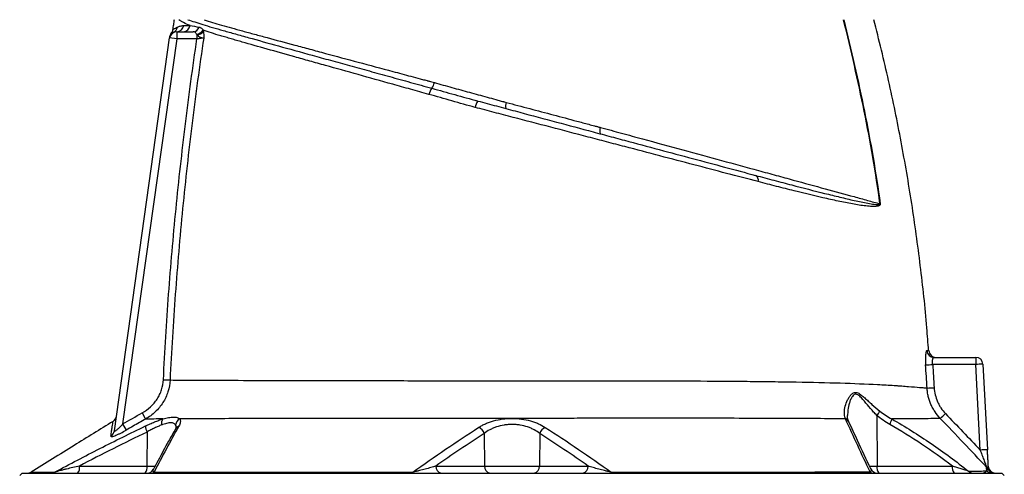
# Model space of a CAD drawing. Header units: millimetres. Extents: x 12 to 1902, y 13 to 2073.
# Tile 16 of 17: x 1233 to 1641, y 1589 to 1778. Entities that reach past the tile are written whole.
import ezdxf

# ---------------------------------------------------------------- set-up
doc = ezdxf.new("R2010")
doc.units = ezdxf.units.MM

msp = doc.modelspace()

# ---------------------------------------------------------------- linework, layer by layer
at = {"color": 7, "linetype": 'Continuous', "lineweight": 25}
for p, q in [((1296.74, 1772.27), (1296.64, 1772.23)), ((1298.1, 1772.59), (1298.1, 1769.59)), ((1298.1, 1772.59), (1304.84, 1772.59)), ((1306.43, 1771.32), (1306.43, 1769.59)), ((1272.23, 1607.1), (1295.13, 1770.01)), ((1298.1, 1769.59), (1275.66, 1609.97)), ((1295.13, 1770.01), (1295.13, 1770)), ((1298.1, 1769.59), (1295.13, 1770.01)), ((1306.43, 1769.59), (1298.1, 1769.59)), ((1422.16, 1744.05), (1422.5, 1743.96)), ((1433.89, 1743.48), (1434.57, 1743.3)), ((1611.82, 1637.59), (1629.14, 1637.59)), ((1629.14, 1637.59), (1629.14, 1634.64)), ((1629.14, 1634.64), (1611.32, 1634.64)), ((1631, 1599.16), (1629.14, 1634.64)), ((1632.14, 1634.75), (1634, 1599.26)), ((1292.56, 1628.33), (1295.3, 1628.2)), ((1283.74, 1614.57), (1285.19, 1612.01)), ((1588.19, 1613.51), (1588.29, 1592.54)), ((1275.66, 1609.97), (1277.13, 1607.41)), ((1285.76, 1606.63), (1285.69, 1592.54)), ((1425.47, 1606.05), (1425.64, 1592.54)), ((1448.51, 1606.04), (1448.34, 1592.54)), ((1257.76, 1592.54), (1285.69, 1592.54)), ((1405.46, 1592.54), (1425.64, 1592.54)), ((1425.64, 1592.54), (1448.34, 1592.54)), ((1448.34, 1592.54), (1468.49, 1592.54)), ((1588.29, 1592.54), (1619.46, 1592.54)), ((1233.99, 1589.59), (1232.99, 1588.59)), ((1233.99, 1589.59), (1639.99, 1589.59)), ((1640.99, 1588.59), (1639.99, 1589.59))]:
    msp.add_line(p, q, dxfattribs=at)
at = {"color": 8, "linetype": 'Continuous', "lineweight": 25}
for p, q in [((1285.69, 1592.54), (1289.18, 1592.54)), ((1585.02, 1592.54), (1588.29, 1592.54))]:
    msp.add_line(p, q, dxfattribs=at)
at = {"color": 7, "linetype": 'Continuous', "lineweight": 25, "flags": 128}
for points in [[(1395.54, 1589.59), (1395.58, 1589.6), (1395.62, 1589.62), (1395.66, 1589.65), (1395.7, 1589.7), (1395.74, 1589.76), (1395.78, 1589.83), (1395.82, 1589.91), (1395.85, 1590.01)], [(1478.45, 1589.59), (1478.41, 1589.6), (1478.37, 1589.62), (1478.33, 1589.65), (1478.29, 1589.7), (1478.25, 1589.76), (1478.21, 1589.83), (1478.17, 1589.91), (1478.13, 1590.01)]]:
    msp.add_lwpolyline(points, dxfattribs=at)
at = {"color": 7, "linetype": 'Continuous', "lineweight": 25}
for centre, radius, start, end in [((1298.06, 1775.53), 2.94, 270.7467, 352.5319), ((1300.71, 1775.49), 2.9, 271.2285, 353.3969), ((1298.1, 1769.59), 3, 90, 172), ((1298.21, 1770.36), 3, 143.4245, 172.0003), ((1295.41, 1774.88), 2.93, 297.0319, 352.4081), ((1304.76, 1775.34), 2.75, 271.5761, 342.0995), ((1305.92, 1775.34), 3.77, 275.9628, 325.0619), ((1306.16, 1775.28), 3.97, 273.8709, 318.3867), ((1398.38, 1752.97), 6.62, 324.8542, 347.0425), ((1408.39, 1745.32), 5.98, 140.1853, 167.5271), ((1427.71, 1740.32), 6.02, 143.8257, 171.4593), ((1438.11, 1741.81), 3.84, 157.1779, 195.7695), ((1477.22, 1731.39), 3.89, 156.8322, 196.306), ((1536.82, 1711.07), 2.26, 343.6903, 60.3774), ((1590.46, 1689.79), 11.51, 94.3944, 94.8726), ((1611.83, 1640.58), 2.99, 184.1611, 269.7904), ((1612.69, 1640.59), 3, 184.385, 269.5595), ((1629.14, 1634.59), 3, 3, 90), ((1606.52, 1696.84), 62.38, 271.7129, 274.42), ((1632.14, 1591.72), 43.03, 90.0042, 93.997), ((1607.86, 1687.21), 62.35, 271.0321, 273.7409), ((1270.11, 1613.57), 3, 301.6568, 351.9998), ((1294.65, 1610.27), 2.92, 142.4843, 194.544), ((1300.68, 1609.36), 3.07, 117.5599, 176.0945), ((1582.35, 1618.55), 7.72, 319.1807, 335.2748), ((1588.39, 1612.89), 5.99, 328.6391, 352.0229), ((1563.92, 1668.32), 75.49, 312.0371, 314.2712), ((1290.12, 1609.06), 4.99, 179.1275, 209.1429), ((1421.51, 1604.79), 4.16, 17.6328, 65.6078), ((1452.47, 1604.78), 4.16, 114.3492, 162.3403), ((1269.35, 1607.51), 2.91, 298.7347, 351.8268), ((1634, 1556.24), 43.03, 90.0042, 93.997), ((1254.35, 1591.86), 3.48, 319.2953, 11.1942), ((1282.28, 1591.86), 3.48, 319.2953, 11.1942), ((1285.76, 1592.59), 3, 270.0024, 332.7637), ((1408.1, 1592.2), 2.66, 172.6999, 258.7745), ((1428.28, 1592.2), 2.66, 172.6999, 258.7745), ((1445.7, 1592.2), 2.66, 281.2255, 7.3001), ((1465.85, 1592.2), 2.66, 281.2255, 7.3001), ((1588.39, 1592.59), 3, 204.8653, 269.9998), ((1591.7, 1591.86), 3.48, 168.8058, 220.7047), ((1622.87, 1591.86), 3.48, 168.8058, 220.7047), ((1631.51, 1590), 2.98, 25.894, 43.8328), ((1636.89, 1592.59), 3, 205.521, 269.9833), ((1637.35, 1592.59), 3, 183, 270), ((1236.14, 1592.59), 3, 270.0004, 301.6739), ((1246.08, 1592.34), 2.75, 270.0996, 302.9805), ((1287.5, 1591.42), 1.83, 270.8451, 310.1009), ((1586.63, 1591.45), 1.86, 226.2499, 268.9056), ((1628.09, 1592.36), 2.77, 225.6315, 269.7583), ((1635.83, 1592.54), 2.95, 223.5048, 269.9325)]:
    msp.add_arc(centre, radius, start, end, dxfattribs=at)
at = {"color": 8, "linetype": 'Continuous', "lineweight": 25}
for centre, radius, start, end in [((1574.45, 1610.16), 2.25, 25.0271, 74.0377), ((1574.53, 1609.93), 2.27, 25.5986, 74.2641), ((1299.65, 1606.7), 2.41, 108.0932, 149.8682)]:
    msp.add_arc(centre, radius, start, end, dxfattribs=at)
at = {"color": 7, "linetype": 'Continuous', "lineweight": 25}
for points, knots in [([(1296.99, 1777.59), (1296.88, 1776.89), (1296.66, 1775.5), (1296.44, 1774.1), (1296.33, 1773.4)], [0, 0, 0, 0, 0.50001, 1, 1, 1, 1]), ([(1298.31, 1774.49), (1298.68, 1774.68), (1299.08, 1774.84), (1299.97, 1775.07), (1300.45, 1775.14), (1300.97, 1775.15)], [0, 0, 0, 0, 0.5, 0.5, 1, 1, 1, 1]), ([(1303.6, 1775.16), (1302.58, 1775.57), (1301.69, 1775.97), (1300.53, 1776.56), (1300.17, 1776.76), (1299.53, 1777.17), (1299.24, 1777.37), (1298.98, 1777.58)], [0, 0, 0, 0, 0.5, 0.5, 0.75, 0.75, 1, 1, 1, 1]), ([(1302.69, 1777.59), (1303.54, 1777.29), (1304.49, 1776.97), (1306.57, 1776.29), (1307.7, 1775.93), (1310.15, 1775.18), (1311.46, 1774.79), (1314.27, 1773.98), (1315.76, 1773.55), (1318.15, 1772.87), (1318.97, 1772.64), (1320.64, 1772.16), (1321.51, 1771.92), (1324.15, 1771.18), (1326, 1770.66), (1331.76, 1769.06), (1335.87, 1767.92), (1344.64, 1765.49), (1349.3, 1764.21), (1355.47, 1762.51), (1356.71, 1762.16), (1359.25, 1761.46), (1360.53, 1761.11), (1364.41, 1760.04), (1367.04, 1759.31), (1372.39, 1757.84), (1375.12, 1757.08), (1380.66, 1755.55), (1383.48, 1754.77), (1389.18, 1753.2), (1392.06, 1752.4), (1396.43, 1751.19), (1397.89, 1750.79), (1400.83, 1749.98), (1402.31, 1749.57), (1403.8, 1749.16)], [0, 0, 0, 0, 0.0625, 0.0625, 0.125, 0.125, 0.1875, 0.1875, 0.25, 0.25, 0.28125, 0.28125, 0.3125, 0.3125, 0.375, 0.375, 0.5, 0.5, 0.625, 0.625, 0.65625, 0.65625, 0.6875, 0.6875, 0.75, 0.75, 0.8125, 0.8125, 0.875, 0.875, 0.9375, 0.9375, 0.96875, 0.96875, 1, 1, 1, 1]), ([(1309.5, 1777.59), (1310.57, 1777.22), (1311.7, 1776.85), (1314.08, 1776.11), (1315.34, 1775.74), (1319.3, 1774.59), (1322.2, 1773.79), (1326.14, 1772.7), (1326.95, 1772.48), (1328.59, 1772.03), (1329.43, 1771.81), (1331.98, 1771.11), (1333.74, 1770.63), (1339.16, 1769.16), (1342.98, 1768.13), (1349.02, 1766.5), (1351.09, 1765.95), (1354.27, 1765.09), (1355.34, 1764.8), (1357.51, 1764.22), (1358.6, 1763.93), (1364.09, 1762.45), (1368.61, 1761.23), (1377.93, 1758.73), (1382.71, 1757.45), (1390.09, 1755.46), (1392.59, 1754.8), (1396.38, 1753.78), (1397.65, 1753.44), (1399.56, 1752.92), (1400.52, 1752.67), (1401.64, 1752.37), (1402.12, 1752.24), (1402.44, 1752.15), (1402.6, 1752.11), (1402.76, 1752.06)], [0, 0, 0, 0, 0.0625, 0.0625, 0.125, 0.125, 0.25, 0.25, 0.28125, 0.28125, 0.3125, 0.3125, 0.375, 0.375, 0.5, 0.5, 0.5625, 0.5625, 0.59375, 0.59375, 0.625, 0.625, 0.75, 0.75, 0.875, 0.875, 0.9375, 0.9375, 0.96875, 0.96875, 0.984375, 0.992188, 0.996094, 0.996094, 1, 1, 1, 1]), ([(1589.48, 1701.25), (1588.6, 1707.68), (1587.6, 1714.08), (1585.41, 1726.87), (1584.21, 1733.25), (1580.36, 1752.33), (1577.46, 1764.98), (1574.4, 1777.59)], [0, 0, 0, 0, 0.25, 0.25, 0.5, 0.5, 1, 1, 1, 1]), ([(1574.52, 1777.59), (1576.04, 1771.29), (1577.52, 1764.97), (1580.37, 1752.31), (1581.74, 1745.97), (1584.3, 1733.25), (1585.5, 1726.88), (1587.69, 1714.09), (1588.69, 1707.68), (1589.57, 1701.26)], [0, 0, 0, 0, 0.25, 0.25, 0.5, 0.5, 0.75, 0.75, 1, 1, 1, 1]), ([(1609.6, 1640.35), (1609.38, 1643.51), (1608.57, 1655.3), (1606.29, 1675.65), (1602.79, 1701.35), (1598.37, 1726.93), (1593.21, 1752.37), (1589.06, 1769.18), (1586.99, 1777.59)], [0, 0, 0, 0, 0.068231, 0.25452, 0.440793, 0.627098, 0.813484, 1, 1, 1, 1]), ([(1295.18, 1770.36), (1295.18, 1770.4), (1295.2, 1770.55), (1295.23, 1770.77), (1295.23, 1770.75), (1295.23, 1770.74)], [0, 0, 0, 0, 0.215746, 0.737705, 1, 1, 1, 1]), ([(1296.34, 1773.47), (1296.34, 1773.39), (1296.34, 1773.09), (1296.17, 1772.63), (1296, 1772.24), (1295.88, 1772.09), (1295.87, 1772.09)], [0, 0, 0, 0, 0.158445, 0.602472, 0.987502, 1, 1, 1, 1]), ([(1306.31, 1771.59), (1306.22, 1771.76), (1306.13, 1771.92), (1305.94, 1772.18), (1305.84, 1772.28), (1305.59, 1772.45), (1305.46, 1772.5), (1305.16, 1772.58), (1305, 1772.59), (1304.84, 1772.59)], [0, 0, 0, 0, 0.25, 0.25, 0.5, 0.5, 0.75, 0.75, 1, 1, 1, 1]), ([(1306.43, 1771.32), (1306.64, 1771.11), (1306.89, 1770.92), (1307.41, 1770.6), (1307.69, 1770.47), (1308.21, 1770.25), (1308.46, 1770.17), (1308.79, 1770.08), (1308.9, 1770.06), (1309.08, 1770.01), (1309.16, 1770), (1309.23, 1769.99)], [0, 0, 0, 0, 0.25, 0.25, 0.5, 0.5, 0.75, 0.75, 0.875, 0.875, 1, 1, 1, 1]), ([(1307.38, 1774.49), (1307.54, 1774.47), (1307.69, 1774.42), (1307.99, 1774.3), (1308.13, 1774.21), (1308.4, 1774), (1308.53, 1773.88), (1308.77, 1773.57), (1308.89, 1773.39), (1309.01, 1773.18)], [0, 0, 0, 0, 0.25, 0.25, 0.5, 0.5, 0.75, 0.75, 1, 1, 1, 1]), ([(1402.55, 1746.62), (1401.28, 1746.98), (1400.01, 1747.33), (1397.48, 1748.03), (1396.22, 1748.38), (1392.48, 1749.43), (1390.01, 1750.12), (1382.69, 1752.17), (1377.93, 1753.5), (1368.63, 1756.1), (1364.1, 1757.37), (1358.6, 1758.91), (1357.5, 1759.22), (1355.33, 1759.82), (1354.26, 1760.12), (1351.08, 1761.01), (1349.02, 1761.59), (1342.96, 1763.28), (1339.13, 1764.36), (1331.86, 1766.41), (1328.43, 1767.38), (1324.41, 1768.54), (1323.62, 1768.77), (1322.07, 1769.22), (1321.31, 1769.44), (1319.82, 1769.87), (1319.09, 1770.08), (1317.67, 1770.5), (1316.97, 1770.71), (1313.58, 1771.73), (1311.15, 1772.47), (1309.01, 1773.18)], [0, 0, 0, 0, 0.03125, 0.03125, 0.0625, 0.0625, 0.125, 0.125, 0.25, 0.25, 0.375, 0.375, 0.40625, 0.40625, 0.4375, 0.4375, 0.5, 0.5, 0.625, 0.625, 0.75, 0.75, 0.78125, 0.78125, 0.8125, 0.8125, 0.84375, 0.84375, 0.875, 0.875, 1, 1, 1, 1]), ([(1309.12, 1772.64), (1309.19, 1772.25), (1309.24, 1771.83), (1309.26, 1771.16), (1309.27, 1770.93), (1309.26, 1770.58), (1309.26, 1770.46), (1309.25, 1770.23), (1309.24, 1770.11), (1309.23, 1769.99)], [0, 0, 0, 0, 0.5, 0.5, 0.75, 0.75, 0.875, 0.875, 1, 1, 1, 1]), ([(1292.56, 1628.33), (1293.13, 1640.15), (1293.85, 1651.96), (1295.59, 1675.56), (1296.61, 1687.35), (1298.93, 1710.9), (1300.23, 1722.67), (1303.12, 1746.16), (1304.71, 1757.88), (1306.43, 1769.59)], [0, 0, 0, 0, 0.25, 0.25, 0.5, 0.5, 0.75, 0.75, 1, 1, 1, 1]), ([(1309.23, 1769.99), (1307.5, 1758.24), (1305.9, 1746.47), (1302.99, 1722.89), (1301.68, 1711.08), (1299.35, 1687.44), (1298.33, 1675.61), (1296.59, 1651.92), (1295.87, 1640.06), (1295.3, 1628.2)], [0, 0, 0, 0, 0.25, 0.25, 0.5, 0.5, 0.75, 0.75, 1, 1, 1, 1]), ([(1309.23, 1769.99), (1309.1, 1769.97), (1308.94, 1769.95), (1308.55, 1769.89), (1308.32, 1769.86), (1307.95, 1769.81), (1307.82, 1769.79), (1307.56, 1769.75), (1307.42, 1769.73), (1307, 1769.67), (1306.72, 1769.63), (1306.43, 1769.59)], [0, 0, 0, 0, 0.25, 0.25, 0.5, 0.5, 0.625, 0.625, 0.75, 0.75, 1, 1, 1, 1]), ([(1404.84, 1751.48), (1406.04, 1751.15), (1407.24, 1750.82), (1409.66, 1750.15), (1410.87, 1749.81), (1414.52, 1748.81), (1416.94, 1748.15), (1421.79, 1746.81), (1424.22, 1746.15), (1427.85, 1745.15), (1429.06, 1744.81), (1430.87, 1744.31), (1431.48, 1744.15), (1432.38, 1743.9), (1432.68, 1743.82), (1433.14, 1743.69), (1433.29, 1743.65), (1433.59, 1743.57), (1433.74, 1743.52), (1433.89, 1743.48)], [0, 0, 0, 0, 0.125, 0.125, 0.25, 0.25, 0.5, 0.5, 0.75, 0.75, 0.875, 0.875, 0.9375, 0.9375, 0.96875, 0.96875, 0.984375, 0.984375, 1, 1, 1, 1]), ([(1421.75, 1741.21), (1418.5, 1742.06), (1415.28, 1742.98), (1408.89, 1744.81), (1405.71, 1745.73), (1402.55, 1746.62)], [0, 0, 0, 0, 0.5, 0.5, 1, 1, 1, 1]), ([(1403.8, 1749.16), (1405.36, 1748.72), (1406.93, 1748.28), (1410.09, 1747.4), (1411.67, 1746.95), (1416.44, 1745.62), (1419.63, 1744.73), (1422.85, 1743.87)], [0, 0, 0, 0, 0.25, 0.25, 0.5, 0.5, 1, 1, 1, 1]), ([(1422.85, 1743.87), (1424.13, 1743.52), (1425.41, 1743.18), (1427.98, 1742.49), (1429.27, 1742.15), (1433.13, 1741.11), (1435.69, 1740.43), (1443.37, 1738.37), (1448.46, 1737), (1458.61, 1734.29), (1463.66, 1732.93), (1471.19, 1730.91), (1473.7, 1730.24), (1478.7, 1728.9), (1481.17, 1728.24), (1488.5, 1726.28), (1493.26, 1725), (1502.64, 1722.49), (1507.24, 1721.25), (1516.3, 1718.83), (1520.74, 1717.64), (1529.47, 1715.3), (1533.75, 1714.15), (1537.94, 1713.03)], [0, 0, 0, 0, 0.03125, 0.03125, 0.0625, 0.0625, 0.125, 0.125, 0.25, 0.25, 0.375, 0.375, 0.4375, 0.4375, 0.5, 0.5, 0.625, 0.625, 0.75, 0.75, 0.875, 0.875, 1, 1, 1, 1]), ([(1434.57, 1743.3), (1441.08, 1741.58), (1447.6, 1739.85), (1457.37, 1737.26), (1460.62, 1736.39), (1465.51, 1735.09), (1467.95, 1734.44), (1470.8, 1733.68), (1472.02, 1733.36), (1472.83, 1733.14), (1473.24, 1733.03), (1473.65, 1732.92)], [0, 0, 0, 0, 0.5, 0.5, 0.75, 0.75, 0.875, 0.9375, 0.96875, 0.96875, 1, 1, 1, 1]), ([(1538.99, 1710.43), (1534.73, 1711.55), (1530.38, 1712.69), (1521.5, 1715.02), (1516.98, 1716.21), (1507.77, 1718.63), (1503.08, 1719.86), (1493.55, 1722.36), (1488.69, 1723.64), (1481.24, 1725.6), (1478.73, 1726.26), (1474.91, 1727.26), (1473.64, 1727.6), (1471.08, 1728.27), (1469.79, 1728.61), (1463.36, 1730.29), (1458.2, 1731.65), (1447.85, 1734.36), (1442.65, 1735.73), (1434.83, 1737.78), (1432.22, 1738.46), (1428.29, 1739.49), (1426.98, 1739.84), (1424.36, 1740.52), (1423.06, 1740.87), (1421.75, 1741.21)], [0, 0, 0, 0, 0.125, 0.125, 0.25, 0.25, 0.375, 0.375, 0.5, 0.5, 0.5625, 0.5625, 0.59375, 0.59375, 0.625, 0.625, 0.75, 0.75, 0.875, 0.875, 0.9375, 0.9375, 0.96875, 0.96875, 1, 1, 1, 1]), ([(1473.65, 1732.92), (1476.58, 1732.12), (1479.49, 1731.33), (1483.84, 1730.14), (1485.29, 1729.75), (1488.17, 1728.96), (1489.6, 1728.57), (1496.72, 1726.63), (1502.3, 1725.11), (1513.22, 1722.12), (1518.57, 1720.66), (1529.03, 1717.81), (1534.14, 1716.41), (1540.38, 1714.7), (1541.62, 1714.36), (1544.07, 1713.7), (1545.28, 1713.36), (1548.88, 1712.38), (1551.23, 1711.74), (1558.12, 1709.85), (1562.52, 1708.65), (1570.92, 1706.35), (1574.92, 1705.25), (1579.67, 1703.95), (1580.61, 1703.69), (1582.46, 1703.18), (1583.37, 1702.93), (1586.07, 1702.19), (1587.8, 1701.71), (1589.48, 1701.25)], [0, 0, 0, 0, 0.0625, 0.0625, 0.09375, 0.09375, 0.125, 0.125, 0.25, 0.25, 0.375, 0.375, 0.5, 0.5, 0.53125, 0.53125, 0.5625, 0.5625, 0.625, 0.625, 0.75, 0.75, 0.875, 0.875, 0.90625, 0.90625, 0.9375, 0.9375, 1, 1, 1, 1]), ([(1537.94, 1713.03), (1540.52, 1712.34), (1543.06, 1711.66), (1546.8, 1710.67), (1548.04, 1710.35), (1550.48, 1709.71), (1551.69, 1709.39), (1557.65, 1707.83), (1562.21, 1706.66), (1568.7, 1705.04), (1570.8, 1704.52), (1574.9, 1703.53), (1576.89, 1703.06), (1579.79, 1702.41), (1580.75, 1702.2), (1582.61, 1701.81), (1583.53, 1701.63), (1585.33, 1701.3), (1586.21, 1701.15), (1587.5, 1701), (1587.92, 1700.95), (1588.55, 1700.93), (1588.76, 1700.93), (1589.06, 1700.96), (1589.16, 1700.97), (1589.31, 1701.01), (1589.35, 1701.03), (1589.42, 1701.08), (1589.44, 1701.1), (1589.47, 1701.14), (1589.48, 1701.16), (1589.49, 1701.2), (1589.48, 1701.23), (1589.48, 1701.25)], [0, 0, 0, 0, 0.125, 0.125, 0.1875, 0.1875, 0.25, 0.25, 0.5, 0.5, 0.625, 0.625, 0.75, 0.75, 0.8125, 0.8125, 0.875, 0.875, 0.9375, 0.9375, 0.96875, 0.96875, 0.984375, 0.984375, 0.992188, 0.992188, 0.996094, 0.996094, 0.998047, 0.998047, 0.999023, 0.999023, 1, 1, 1, 1]), ([(1589.57, 1701.26), (1589.58, 1701.21), (1589.58, 1701.16), (1589.58, 1701.06), (1589.57, 1701.02), (1589.54, 1700.9), (1589.5, 1700.84), (1589.39, 1700.69), (1589.31, 1700.62), (1589.13, 1700.51), (1589.04, 1700.46), (1588.85, 1700.39), (1588.76, 1700.36), (1588.47, 1700.28), (1588.28, 1700.24), (1587.88, 1700.19), (1587.68, 1700.17), (1587.07, 1700.13), (1586.65, 1700.13), (1585.81, 1700.15), (1585.38, 1700.18), (1584.08, 1700.28), (1583.19, 1700.39), (1581.38, 1700.64), (1580.45, 1700.78), (1577.62, 1701.26), (1575.66, 1701.64), (1571.63, 1702.47), (1569.55, 1702.93), (1563.14, 1704.38), (1558.62, 1705.46), (1552.69, 1706.93), (1551.48, 1707.23), (1549.05, 1707.84), (1547.82, 1708.15), (1544.1, 1709.1), (1541.56, 1709.76), (1538.99, 1710.43)], [0, 0, 0, 0, 0.001953, 0.001953, 0.003906, 0.003906, 0.007812, 0.007812, 0.015625, 0.015625, 0.023437, 0.023437, 0.03125, 0.03125, 0.046875, 0.046875, 0.0625, 0.0625, 0.09375, 0.09375, 0.125, 0.125, 0.1875, 0.1875, 0.25, 0.25, 0.375, 0.375, 0.5, 0.5, 0.75, 0.75, 0.8125, 0.8125, 0.875, 0.875, 1, 1, 1, 1]), ([(1608.86, 1640.36), (1608.81, 1640.36), (1608.76, 1640.32), (1608.67, 1640.17), (1608.62, 1640.06), (1608.56, 1639.83), (1608.54, 1639.75), (1608.5, 1639.57), (1608.49, 1639.47), (1608.43, 1639.14), (1608.41, 1638.9), (1608.36, 1638.36), (1608.34, 1638.05), (1608.31, 1637.41), (1608.3, 1637.08), (1608.3, 1636.55), (1608.31, 1636.36), (1608.31, 1636), (1608.32, 1635.81), (1608.34, 1635.25), (1608.36, 1634.87), (1608.38, 1634.49)], [0, 0, 0, 0, 0.125, 0.125, 0.25, 0.25, 0.3125, 0.3125, 0.375, 0.375, 0.5, 0.5, 0.625, 0.625, 0.75, 0.75, 0.8125, 0.8125, 0.875, 0.875, 1, 1, 1, 1]), ([(1611.32, 1634.64), (1611.3, 1634.84), (1611.28, 1635.03), (1611.25, 1635.42), (1611.25, 1635.61), (1611.25, 1635.97), (1611.26, 1636.14), (1611.29, 1636.46), (1611.31, 1636.61), (1611.36, 1636.88), (1611.39, 1637), (1611.46, 1637.21), (1611.5, 1637.3), (1611.59, 1637.45), (1611.63, 1637.5), (1611.73, 1637.57), (1611.77, 1637.59), (1611.82, 1637.59)], [0, 0, 0, 0, 0.125, 0.125, 0.25, 0.25, 0.375, 0.375, 0.5, 0.5, 0.625, 0.625, 0.75, 0.75, 0.875, 0.875, 1, 1, 1, 1]), ([(1283.74, 1614.57), (1284.99, 1615.27), (1286.13, 1616.11), (1287.69, 1617.55), (1288.19, 1618.06), (1289.11, 1619.16), (1289.54, 1619.72), (1290.32, 1620.91), (1290.67, 1621.53), (1291.29, 1622.81), (1291.56, 1623.48), (1292.23, 1625.5), (1292.49, 1626.89), (1292.56, 1628.33)], [0, 0, 0, 0, 0.25, 0.25, 0.375, 0.375, 0.5, 0.5, 0.625, 0.625, 0.75, 0.75, 1, 1, 1, 1]), ([(1295.3, 1628.2), (1295.22, 1626.52), (1294.93, 1624.9), (1294.17, 1622.53), (1293.86, 1621.75), (1293.16, 1620.24), (1292.76, 1619.52), (1291.88, 1618.12), (1291.39, 1617.45), (1290.33, 1616.16), (1289.76, 1615.55), (1288.57, 1614.41), (1287.94, 1613.88), (1286.61, 1612.89), (1285.92, 1612.43), (1285.19, 1612.01)], [0, 0, 0, 0, 0.25, 0.25, 0.375, 0.375, 0.5, 0.5, 0.625, 0.625, 0.75, 0.75, 0.875, 0.875, 1, 1, 1, 1]), ([(1295.3, 1628.2), (1297.03, 1628.19), (1298.92, 1628.18), (1303.01, 1628.15), (1305.21, 1628.14), (1308.75, 1628.12), (1309.97, 1628.12), (1312.49, 1628.11), (1313.79, 1628.1), (1317.8, 1628.08), (1320.61, 1628.07), (1329.37, 1628.04), (1335.69, 1628.02), (1344.18, 1628), (1345.91, 1627.99), (1349.43, 1627.98), (1351.22, 1627.98), (1356.67, 1627.97), (1360.38, 1627.96), (1371.71, 1627.94), (1379.54, 1627.93), (1391.7, 1627.92), (1395.82, 1627.92), (1402.12, 1627.92), (1404.22, 1627.92), (1408.44, 1627.91), (1410.55, 1627.91), (1421.11, 1627.91), (1429.61, 1627.91), (1442.43, 1627.91), (1446.72, 1627.91), (1452.09, 1627.91), (1453.17, 1627.9), (1455.32, 1627.9), (1456.39, 1627.9), (1459.58, 1627.9), (1461.7, 1627.9), (1468.02, 1627.9), (1472.18, 1627.89), (1478.36, 1627.88), (1480.4, 1627.88), (1484.48, 1627.87), (1486.51, 1627.87), (1492.56, 1627.87), (1496.55, 1627.86), (1502.5, 1627.85), (1504.47, 1627.84), (1508.37, 1627.83), (1510.31, 1627.82), (1519.89, 1627.77), (1527.27, 1627.72), (1537.92, 1627.62), (1541.4, 1627.58), (1546.51, 1627.51), (1548.2, 1627.49), (1551.53, 1627.44), (1553.18, 1627.41), (1561.27, 1627.27), (1567.31, 1627.13), (1578.55, 1626.79), (1583.75, 1626.58), (1590.89, 1626.22), (1593.17, 1626.09), (1595.86, 1625.91), (1596.4, 1625.87), (1597.44, 1625.8), (1597.96, 1625.76), (1599.46, 1625.64), (1600.4, 1625.57), (1603.05, 1625.36), (1604.57, 1625.24), (1606.5, 1625.08), (1607.08, 1625.03), (1607.86, 1624.96), (1608.11, 1624.94), (1608.57, 1624.9), (1608.78, 1624.89), (1608.98, 1624.87)], [0, 0, 0, 0, 0.03125, 0.03125, 0.0625, 0.0625, 0.078125, 0.078125, 0.09375, 0.09375, 0.125, 0.125, 0.1875, 0.1875, 0.203125, 0.203125, 0.21875, 0.21875, 0.25, 0.25, 0.3125, 0.3125, 0.34375, 0.34375, 0.359375, 0.359375, 0.375, 0.375, 0.4375, 0.4375, 0.46875, 0.46875, 0.476562, 0.476562, 0.484375, 0.484375, 0.5, 0.5, 0.53125, 0.53125, 0.546875, 0.546875, 0.5625, 0.5625, 0.59375, 0.59375, 0.609375, 0.609375, 0.625, 0.625, 0.6875, 0.6875, 0.71875, 0.71875, 0.734375, 0.734375, 0.75, 0.75, 0.8125, 0.8125, 0.875, 0.875, 0.90625, 0.90625, 0.914062, 0.914062, 0.921875, 0.921875, 0.9375, 0.9375, 0.96875, 0.96875, 0.984375, 0.984375, 0.992187, 0.992187, 1, 1, 1, 1]), ([(1614.46, 1612.25), (1613.65, 1613.11), (1612.92, 1614.02), (1611.95, 1615.47), (1611.65, 1615.97), (1611.09, 1616.99), (1610.84, 1617.52), (1610.13, 1619.14), (1609.76, 1620.25), (1609.35, 1621.95), (1609.24, 1622.53), (1609.07, 1623.69), (1609.01, 1624.28), (1608.98, 1624.87)], [0, 0, 0, 0, 0.25, 0.25, 0.375, 0.375, 0.5, 0.5, 0.75, 0.75, 0.875, 0.875, 1, 1, 1, 1]), ([(1611.92, 1624.99), (1611.98, 1623.99), (1612.13, 1623), (1612.59, 1621.08), (1612.9, 1620.13), (1613.51, 1618.75), (1613.73, 1618.3), (1614.21, 1617.43), (1614.46, 1617), (1615.29, 1615.77), (1615.91, 1614.99), (1616.61, 1614.27)], [0, 0, 0, 0, 0.25, 0.25, 0.5, 0.5, 0.625, 0.625, 0.75, 0.75, 1, 1, 1, 1]), ([(1575.07, 1612.32), (1574.81, 1613.07), (1574.7, 1613.88), (1574.72, 1615.55), (1574.84, 1616.42), (1575.3, 1618.2), (1575.63, 1619.09), (1576.27, 1620.38), (1576.51, 1620.8), (1576.92, 1621.39), (1577.06, 1621.59), (1577.36, 1621.95), (1577.53, 1622.13), (1577.87, 1622.45), (1578.06, 1622.6), (1578.45, 1622.83), (1578.66, 1622.93), (1578.98, 1623.01), (1579.1, 1623.03), (1579.33, 1623.05), (1579.44, 1623.04), (1579.8, 1623.01), (1580.04, 1622.94), (1580.52, 1622.75), (1580.77, 1622.62), (1581.25, 1622.32), (1581.49, 1622.15), (1581.97, 1621.79), (1582.21, 1621.59), (1582.69, 1621.19), (1582.93, 1620.98), (1583.66, 1620.34), (1584.14, 1619.9), (1585.13, 1619), (1585.63, 1618.54), (1587.16, 1617.16), (1588.24, 1616.23), (1589.36, 1615.32)], [0, 0, 0, 0, 0.125, 0.125, 0.25, 0.25, 0.375, 0.375, 0.4375, 0.4375, 0.46875, 0.46875, 0.5, 0.5, 0.53125, 0.53125, 0.5625, 0.5625, 0.578125, 0.578125, 0.59375, 0.59375, 0.625, 0.625, 0.65625, 0.65625, 0.6875, 0.6875, 0.71875, 0.71875, 0.75, 0.75, 0.8125, 0.8125, 0.875, 0.875, 1, 1, 1, 1]), ([(1285.19, 1612.01), (1283.45, 1611.02), (1281.72, 1610.03), (1279.98, 1609.04), (1279.03, 1608.5), (1278.08, 1607.95), (1277.13, 1607.41)], [0, 0, 0, 0, 0.006000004, 0.006000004, 0.006000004, 0.009285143, 0.009285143, 0.009285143, 0.009285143]), ([(1285.13, 1609.14), (1285.76, 1609.44), (1286.39, 1609.74), (1287.64, 1610.29), (1288.26, 1610.55), (1289.46, 1611.04), (1290.06, 1611.27), (1291.22, 1611.69), (1291.79, 1611.88), (1292.33, 1612.05)], [0, 0, 0, 0, 0.25, 0.25, 0.5, 0.5, 0.75, 0.75, 1, 1, 1, 1]), ([(1292.33, 1612.05), (1291.02, 1612.04), (1289.76, 1612.03), (1287.38, 1612.02), (1286.26, 1612.01), (1285.19, 1612.01)], [0, 0, 0, 0, 0.5, 0.5, 1, 1, 1, 1]), ([(1292.33, 1612.05), (1293.18, 1612.29), (1293.97, 1612.49), (1295.06, 1612.69), (1295.41, 1612.75), (1296.07, 1612.82), (1296.39, 1612.84), (1297.27, 1612.84), (1297.79, 1612.78), (1298.43, 1612.58), (1298.63, 1612.5), (1298.98, 1612.31), (1299.13, 1612.2), (1299.26, 1612.08)], [0, 0, 0, 0, 0.25, 0.25, 0.375, 0.375, 0.5, 0.5, 0.75, 0.75, 0.875, 0.875, 1, 1, 1, 1]), ([(1299.26, 1612.08), (1299.39, 1611.91), (1299.48, 1611.71), (1299.56, 1611.38), (1299.57, 1611.26), (1299.58, 1611.02), (1299.57, 1610.9), (1299.49, 1610.24), (1299.27, 1609.65), (1298.9, 1609)], [0, 0, 0, 0, 0.25, 0.25, 0.375, 0.375, 0.5, 0.5, 1, 1, 1, 1]), ([(1575.14, 1612.12), (1570.72, 1612.14), (1566.04, 1612.17), (1558.63, 1612.2), (1556.09, 1612.21), (1550.92, 1612.23), (1548.29, 1612.24), (1540.27, 1612.27), (1534.74, 1612.29), (1523.34, 1612.32), (1517.46, 1612.33), (1509.9, 1612.33), (1508.38, 1612.33), (1505.31, 1612.34), (1503.77, 1612.34), (1499.12, 1612.34), (1496.01, 1612.34), (1489.73, 1612.33), (1486.57, 1612.33), (1480.21, 1612.32), (1477, 1612.32), (1470.53, 1612.31), (1467.27, 1612.31), (1460.69, 1612.3), (1457.37, 1612.3), (1450.66, 1612.3), (1447.32, 1612.3), (1440.64, 1612.3), (1437.31, 1612.3), (1427.34, 1612.3), (1420.73, 1612.3), (1410.84, 1612.3), (1407.55, 1612.3), (1402.63, 1612.3), (1400.99, 1612.3), (1397.72, 1612.3), (1396.08, 1612.3), (1387.98, 1612.29), (1381.66, 1612.29), (1369.34, 1612.28), (1363.34, 1612.27), (1354.58, 1612.25), (1351.7, 1612.25), (1347.44, 1612.24), (1346.03, 1612.24), (1343.25, 1612.23), (1341.87, 1612.23), (1335.1, 1612.21), (1329.95, 1612.2), (1320.2, 1612.17), (1315.59, 1612.15), (1310.19, 1612.13), (1309.12, 1612.13), (1307.03, 1612.12), (1306, 1612.11), (1302.99, 1612.1), (1301.08, 1612.09), (1299.26, 1612.08)], [0, 0, 0, 0, 0.0625, 0.0625, 0.09375, 0.09375, 0.125, 0.125, 0.1875, 0.1875, 0.25, 0.25, 0.265625, 0.265625, 0.28125, 0.28125, 0.3125, 0.3125, 0.34375, 0.34375, 0.375, 0.375, 0.40625, 0.40625, 0.4375, 0.4375, 0.46875, 0.46875, 0.5, 0.5, 0.5625, 0.5625, 0.59375, 0.59375, 0.609375, 0.609375, 0.625, 0.625, 0.6875, 0.6875, 0.75, 0.75, 0.78125, 0.78125, 0.796875, 0.796875, 0.8125, 0.8125, 0.875, 0.875, 0.9375, 0.9375, 0.953125, 0.953125, 0.96875, 0.96875, 1, 1, 1, 1]), ([(1423.23, 1608.58), (1423.66, 1608.85), (1424.11, 1609.12), (1425.05, 1609.62), (1425.55, 1609.86), (1426.57, 1610.32), (1427.1, 1610.53), (1427.93, 1610.83), (1428.22, 1610.92), (1428.79, 1611.1), (1429.08, 1611.19), (1430.56, 1611.6), (1431.8, 1611.86), (1433.73, 1612.12), (1434.39, 1612.19), (1435.7, 1612.28), (1437.02, 1612.32), (1438.33, 1612.27), (1439.65, 1612.18), (1440.31, 1612.11), (1442.23, 1611.85), (1443.45, 1611.59), (1444.92, 1611.18), (1445.21, 1611.09), (1445.79, 1610.91), (1446.07, 1610.81), (1446.9, 1610.52), (1447.43, 1610.3), (1448.97, 1609.62), (1449.9, 1609.12), (1450.76, 1608.57)], [0, 0, 0, 0, 0.0625, 0.0625, 0.125, 0.125, 0.1875, 0.1875, 0.21875, 0.21875, 0.25, 0.25, 0.375, 0.375, 0.4375, 0.4375, 0.5, 0.5625, 0.5625, 0.625, 0.625, 0.75, 0.75, 0.78125, 0.78125, 0.8125, 0.8125, 0.875, 0.875, 1, 1, 1, 1]), ([(1585.34, 1590.11), (1583.64, 1593.75), (1581.94, 1597.39), (1578.54, 1604.72), (1576.84, 1608.4), (1575.14, 1612.12)], [0, 0, 0, 0, 0.5, 0.5, 1, 1, 1, 1]), ([(1576.49, 1611.11), (1576.38, 1611.41), (1576.15, 1612.05), (1576.01, 1612.89), (1576.03, 1613.42), (1576.03, 1613.46)], [0, 0, 0, 0, 0.443555, 0.959351, 1, 1, 1, 1]), ([(1614.46, 1612.25), (1614.28, 1612.25), (1614.08, 1612.24), (1613.64, 1612.24), (1613.41, 1612.23), (1612.66, 1612.22), (1612.1, 1612.2), (1610.24, 1612.17), (1608.76, 1612.15), (1606.18, 1612.12), (1605.27, 1612.11), (1603.8, 1612.09), (1603.29, 1612.09), (1602.27, 1612.08), (1601.74, 1612.08), (1599.07, 1612.07), (1596.78, 1612.06), (1594.32, 1612.06)], [0, 0, 0, 0, 0.0625, 0.0625, 0.125, 0.125, 0.25, 0.25, 0.5, 0.5, 0.625, 0.625, 0.6875, 0.6875, 0.75, 0.75, 1, 1, 1, 1]), ([(1594.32, 1612.06), (1597.11, 1610.48), (1599.86, 1608.83), (1605.3, 1605.42), (1607.99, 1603.66), (1615.94, 1598.22), (1621.11, 1594.39), (1626.16, 1590.38)], [0, 0, 0, 0, 0.25, 0.25, 0.5, 0.5, 1, 1, 1, 1]), ([(1271.68, 1611.01), (1266.3, 1607.69), (1254.98, 1600.7), (1243.66, 1593.71), (1237.71, 1590.04)], [0, 0, 0, 0, 0.475368, 1, 1, 1, 1]), ([(1247.57, 1590.03), (1253.77, 1593.34), (1260, 1596.6), (1272.51, 1602.98), (1278.8, 1606.1), (1285.13, 1609.14)], [0, 0, 0, 0, 0.5, 0.5, 1, 1, 1, 1]), ([(1275.66, 1609.97), (1275.32, 1609.57), (1274.98, 1609.19), (1274.45, 1608.63), (1274.27, 1608.45), (1273.92, 1608.09), (1273.74, 1607.92), (1273.39, 1607.6), (1273.22, 1607.45), (1272.98, 1607.26), (1272.9, 1607.2), (1272.75, 1607.09), (1272.67, 1607.04), (1272.54, 1606.97), (1272.48, 1606.94), (1272.38, 1606.91), (1272.34, 1606.9), (1272.24, 1606.93), (1272.22, 1607), (1272.23, 1607.1)], [0, 0, 0, 0, 0.25, 0.25, 0.375, 0.375, 0.5, 0.5, 0.625, 0.625, 0.6875, 0.6875, 0.75, 0.75, 0.8125, 0.8125, 0.875, 0.875, 1, 1, 1, 1]), ([(1291.82, 1609.54), (1291.36, 1609.37), (1290.87, 1609.18), (1289.89, 1608.76), (1289.39, 1608.53), (1288.37, 1608.04), (1287.86, 1607.77), (1286.81, 1607.22), (1286.29, 1606.93), (1285.76, 1606.63)], [0, 0, 0, 0, 0.25, 0.25, 0.5, 0.5, 0.75, 0.75, 1, 1, 1, 1]), ([(1297.57, 1607.92), (1296.61, 1606.22), (1294.18, 1601.95), (1291.14, 1596.36), (1289.07, 1592.42), (1288.44, 1591.22)], [0, 0, 0, 0, 0.314153, 0.790757, 1, 1, 1, 1]), ([(1298.9, 1609), (1297.19, 1605.95), (1295.48, 1602.83), (1292.08, 1596.49), (1290.38, 1593.28), (1288.68, 1590.02)], [0, 0, 0, 0, 0.5, 0.5, 1, 1, 1, 1]), ([(1297.62, 1609.57), (1297.53, 1609.7), (1297.43, 1609.83), (1297.17, 1610.04), (1297.03, 1610.14), (1296.52, 1610.37), (1296.1, 1610.45), (1295.35, 1610.45), (1295.08, 1610.42), (1294.5, 1610.34), (1294.2, 1610.27), (1293.25, 1610.04), (1292.57, 1609.81), (1291.82, 1609.54)], [0, 0, 0, 0, 0.125, 0.125, 0.25, 0.25, 0.5, 0.5, 0.625, 0.625, 0.75, 0.75, 1, 1, 1, 1]), ([(1297.87, 1608.59), (1297.87, 1608.58), (1297.86, 1608.56), (1297.77, 1608.28), (1297.61, 1608), (1297.54, 1607.89)], [0, 0, 0, 0, 0.322741, 0.74592, 1, 1, 1, 1]), ([(1395.85, 1590.01), (1400.37, 1593.21), (1404.91, 1596.37), (1414.04, 1602.57), (1418.62, 1605.61), (1423.23, 1608.58)], [0, 0, 0, 0, 0.5, 0.5, 1, 1, 1, 1]), ([(1448.51, 1606.04), (1447.81, 1606.58), (1447.04, 1607.08), (1445.78, 1607.75), (1445.34, 1607.96), (1444.42, 1608.36), (1443.94, 1608.55), (1442.47, 1609.05), (1441.44, 1609.31), (1439.81, 1609.58), (1439.25, 1609.65), (1438.13, 1609.74), (1437.01, 1609.79), (1435.9, 1609.75), (1434.78, 1609.66), (1434.22, 1609.59), (1432.59, 1609.32), (1431.55, 1609.06), (1430.06, 1608.56), (1429.58, 1608.37), (1428.66, 1607.98), (1428.22, 1607.76), (1426.95, 1607.09), (1426.17, 1606.59), (1425.47, 1606.05)], [0, 0, 0, 0, 0.125, 0.125, 0.1875, 0.1875, 0.25, 0.25, 0.375, 0.375, 0.4375, 0.4375, 0.5, 0.5625, 0.5625, 0.625, 0.625, 0.75, 0.75, 0.8125, 0.8125, 0.875, 0.875, 1, 1, 1, 1]), ([(1450.76, 1608.57), (1455.36, 1605.6), (1459.95, 1602.55), (1469.07, 1596.35), (1473.61, 1593.2), (1478.13, 1590.01)], [0, 0, 0, 0, 0.5, 0.5, 1, 1, 1, 1]), ([(1576.58, 1610.92), (1576.56, 1610.96), (1576.53, 1611.02), (1576.5, 1611.09), (1576.49, 1611.11)], [0, 0, 0, 0, 0.7005293, 1, 1, 1, 1]), ([(1585.66, 1591.33), (1583.83, 1595.23), (1580.79, 1601.69), (1577.78, 1608.3), (1576.58, 1610.92)], [0, 0, 0, 0, 0.603129, 1, 1, 1, 1]), ([(1619.46, 1592.54), (1615.3, 1595.68), (1611.07, 1598.71), (1602.42, 1604.47), (1598.01, 1607.2), (1593.51, 1609.78)], [0, 0, 0, 0, 0.5, 0.5, 1, 1, 1, 1]), ([(1270.75, 1604.96), (1270.74, 1604.87), (1270.77, 1604.81), (1270.9, 1604.76), (1270.96, 1604.75), (1271.1, 1604.75), (1271.18, 1604.75), (1271.45, 1604.8), (1271.68, 1604.86), (1272.21, 1605.02), (1272.5, 1605.13), (1273.14, 1605.39), (1273.47, 1605.53), (1274.17, 1605.85), (1274.54, 1606.03), (1275.64, 1606.58), (1276.38, 1606.98), (1277.13, 1607.41)], [0, 0, 0, 0, 0.125, 0.125, 0.1875, 0.1875, 0.25, 0.25, 0.375, 0.375, 0.5, 0.5, 0.625, 0.625, 0.75, 0.75, 1, 1, 1, 1]), ([(1631, 1599.16), (1631.25, 1598.49), (1631.5, 1597.83), (1631.86, 1596.85), (1631.98, 1596.52), (1632.22, 1595.87), (1632.35, 1595.55), (1632.58, 1594.91), (1632.7, 1594.59), (1632.93, 1593.97), (1633.05, 1593.67), (1633.21, 1593.23), (1633.26, 1593.09), (1633.36, 1592.82), (1633.41, 1592.69), (1633.5, 1592.45), (1633.54, 1592.34), (1633.61, 1592.16), (1633.64, 1592.09), (1633.65, 1592.06)], [0, 0, 0, 0, 0.25, 0.25, 0.375, 0.375, 0.5, 0.5, 0.625, 0.625, 0.75, 0.75, 0.8125, 0.8125, 0.875, 0.875, 0.9375, 0.9375, 1, 1, 1, 1]), ([(1634.36, 1592.43), (1634.33, 1592.92), (1634.3, 1593.45), (1634.25, 1594.54), (1634.22, 1595.12), (1634.16, 1596.28), (1634.12, 1596.86), (1634.06, 1598.05), (1634.03, 1598.65), (1634, 1599.26)], [0, 0, 0, 0, 0.25, 0.25, 0.5, 0.5, 0.75, 0.75, 1, 1, 1, 1]), ([(1257.76, 1592.54), (1256.84, 1592.33), (1255.93, 1592.11), (1254.13, 1591.69), (1253.24, 1591.47), (1251.93, 1591.15), (1251.49, 1591.05), (1250.63, 1590.84), (1250.21, 1590.73), (1249.38, 1590.52), (1248.98, 1590.42), (1248.41, 1590.27), (1248.22, 1590.22), (1247.87, 1590.12), (1247.71, 1590.08), (1247.57, 1590.03)], [0, 0, 0, 0, 0.25, 0.25, 0.5, 0.5, 0.625, 0.625, 0.75, 0.75, 0.875, 0.875, 0.9375, 0.9375, 1, 1, 1, 1]), ([(1405.46, 1592.54), (1404.77, 1592.32), (1404.05, 1592.11), (1402.59, 1591.68), (1401.83, 1591.46), (1400.26, 1591.03), (1399.45, 1590.82), (1398.18, 1590.5), (1397.74, 1590.4), (1397.06, 1590.25), (1396.82, 1590.2), (1396.35, 1590.1), (1396.1, 1590.05), (1395.85, 1590.01)], [0, 0, 0, 0, 0.25, 0.25, 0.5, 0.5, 0.75, 0.75, 0.875, 0.875, 0.9375, 0.9375, 1, 1, 1, 1]), ([(1478.13, 1590.01), (1477.88, 1590.05), (1477.64, 1590.1), (1477.16, 1590.19), (1476.93, 1590.24), (1476.25, 1590.39), (1475.81, 1590.5), (1474.52, 1590.82), (1473.71, 1591.03), (1472.14, 1591.46), (1471.38, 1591.68), (1469.91, 1592.11), (1469.19, 1592.32), (1468.49, 1592.54)], [0, 0, 0, 0, 0.0625, 0.0625, 0.125, 0.125, 0.25, 0.25, 0.5, 0.5, 0.75, 0.75, 1, 1, 1, 1]), ([(1626.16, 1590.38), (1625.98, 1590.45), (1625.76, 1590.53), (1625.29, 1590.7), (1625.04, 1590.79), (1624.24, 1591.05), (1623.67, 1591.24), (1622.51, 1591.61), (1621.91, 1591.79), (1620.7, 1592.17), (1620.08, 1592.35), (1619.46, 1592.54)], [0, 0, 0, 0, 0.125, 0.125, 0.25, 0.25, 0.5, 0.5, 0.75, 0.75, 1, 1, 1, 1]), ([(1633.7, 1590.51), (1633.84, 1590.66), (1633.93, 1590.81), (1634.09, 1591.07), (1634.14, 1591.19), (1634.18, 1591.3)], [0, 0, 0, 0, 0.5, 0.5, 1, 1, 1, 1]), ([(1634.18, 1591.3), (1634.19, 1591.32), (1634.2, 1591.39), (1634.23, 1591.56), (1634.25, 1591.66), (1634.29, 1591.88), (1634.32, 1591.99), (1634.35, 1592.22), (1634.36, 1592.33), (1634.36, 1592.43)], [0, 0, 0, 0, 0.25, 0.25, 0.5, 0.5, 0.75, 0.75, 1, 1, 1, 1]), ([(1288.68, 1590.02), (1290.44, 1590.02), (1292.23, 1590.02), (1295.9, 1590.02), (1297.77, 1590.02), (1303.48, 1590.02), (1307.41, 1590.02), (1319.58, 1590.02), (1328.19, 1590.01), (1346.42, 1590.01), (1355.87, 1590.01), (1370.53, 1590.01), (1375.49, 1590.01), (1385.59, 1590.01), (1390.7, 1590.01), (1395.85, 1590.01)], [0, 0, 0, 0, 0.0625, 0.0625, 0.125, 0.125, 0.25, 0.25, 0.5, 0.5, 0.75, 0.75, 0.875, 0.875, 1, 1, 1, 1]), ([(1478.13, 1590.01), (1480.71, 1590.01), (1483.28, 1590.01), (1488.39, 1590.01), (1490.93, 1590.01), (1498.49, 1590.01), (1503.44, 1590.01), (1518.08, 1590.01), (1527.53, 1590.02), (1545.78, 1590.03), (1554.4, 1590.04), (1566.59, 1590.06), (1570.53, 1590.07), (1578.16, 1590.09), (1581.83, 1590.1), (1585.34, 1590.11)], [0, 0, 0, 0, 0.0625, 0.0625, 0.125, 0.125, 0.25, 0.25, 0.5, 0.5, 0.75, 0.75, 0.875, 0.875, 1, 1, 1, 1]), ([(1626.16, 1590.38), (1627, 1590.39), (1627.79, 1590.41), (1629.26, 1590.43), (1629.94, 1590.44), (1631.83, 1590.47), (1632.87, 1590.49), (1633.7, 1590.51)], [0, 0, 0, 0, 0.25, 0.25, 0.5, 0.5, 1, 1, 1, 1]), ([(1631.66, 1589.59), (1632.09, 1589.59), (1632.47, 1589.69), (1633.15, 1590), (1633.45, 1590.22), (1633.7, 1590.51)], [0, 0, 0, 0, 0.5, 0.5, 1, 1, 1, 1])]:
    msp.add_open_spline(points, degree=3, knots=knots, dxfattribs=at)
for points in [[(1300.97, 1775.15), (1301.75, 1775.15), (1302.62, 1775.15), (1303.6, 1775.16)], [(1303.6, 1775.16), (1304.7, 1774.95), (1305.95, 1774.73), (1307.38, 1774.49)], [(1306.43, 1771.32), (1306.39, 1771.41), (1306.35, 1771.5), (1306.31, 1771.59)], [(1309.01, 1773.18), (1309.06, 1773.01), (1309.09, 1772.83), (1309.12, 1772.64)], [(1402.76, 1752.06), (1403.45, 1751.87), (1404.14, 1751.68), (1404.84, 1751.48)], [(1608.98, 1624.87), (1608.8, 1628.08), (1608.6, 1631.28), (1608.38, 1634.49)], [(1611.32, 1634.64), (1611.54, 1631.43), (1611.74, 1628.21), (1611.92, 1624.99)], [(1275.66, 1609.97), (1278.35, 1611.51), (1281.05, 1613.04), (1283.74, 1614.57)], [(1575.14, 1612.12), (1575.12, 1612.19), (1575.09, 1612.25), (1575.07, 1612.32)], [(1593.51, 1609.78), (1591.62, 1610.85), (1589.84, 1612.08), (1588.19, 1613.51)], [(1589.36, 1615.32), (1590.92, 1614.07), (1592.58, 1613), (1594.32, 1612.06)], [(1633.65, 1592.06), (1627.28, 1598.81), (1620.89, 1605.55), (1614.46, 1612.25)], [(1616.61, 1614.27), (1621.42, 1609.25), (1626.22, 1604.21), (1631, 1599.16)], [(1285.76, 1606.63), (1276.35, 1602.1), (1267.03, 1597.38), (1257.76, 1592.54)], [(1425.47, 1606.05), (1418.75, 1601.69), (1412.09, 1597.16), (1405.46, 1592.54)], [(1468.49, 1592.54), (1461.87, 1597.15), (1455.22, 1601.68), (1448.51, 1606.04)], [(1633.7, 1590.51), (1633.68, 1591.12), (1633.66, 1591.64), (1633.65, 1592.06)]]:
    msp.add_open_spline(points, degree=3, dxfattribs=at)
at = {"color": 8, "linetype": 'Continuous', "lineweight": 25}
for points, knots in [([(1296.64, 1772.23), (1296.52, 1772.18), (1296.05, 1772), (1295.77, 1772.14), (1295.81, 1772.13), (1295.82, 1772.12)], [0, 0, 0, 0, 0.211749, 0.842268, 1, 1, 1, 1]), ([(1296.36, 1773.47), (1296.36, 1773.46), (1296.29, 1773.43), (1296.75, 1773.7), (1297.79, 1774.23), (1298.31, 1774.49)], [0, 0, 0, 0, 0.06636, 0.531255, 1, 1, 1, 1]), ([(1608.86, 1640.36), (1609.1, 1640.36), (1609.59, 1640.36), (1609.66, 1640.36), (1609.7, 1640.36)], [0, 0, 0, 0, 0.4991061, 1, 1, 1, 1]), ([(1588.19, 1613.51), (1587.74, 1613.98), (1586.36, 1615.42), (1584.21, 1617.91), (1582.15, 1620.44), (1580.58, 1621.99), (1579.51, 1622.43), (1578.67, 1622.17), (1577.93, 1621.33), (1577.28, 1620.13), (1576.6, 1618.2), (1576.07, 1615.92), (1576.08, 1614.21), (1576.08, 1613.46)], [0, 0, 0, 0, 0.069961, 0.214425, 0.361281, 0.442103, 0.487815, 0.533259, 0.590062, 0.662334, 0.734804, 0.884034, 1, 1, 1, 1]), ([(1270.75, 1604.96), (1270.86, 1605.7), (1271.09, 1607.16), (1271.35, 1608.84), (1271.54, 1610.08), (1271.66, 1610.87), (1271.68, 1610.96), (1271.69, 1611.01)], [0, 0, 0, 0, 0.202838, 0.402358, 0.60187, 0.802917, 1, 1, 1, 1]), ([(1297.82, 1608.52), (1297.84, 1608.64), (1297.9, 1609.06), (1297.73, 1609.36), (1297.62, 1609.57)], [0, 0, 0, 0, 0.2808121, 1, 1, 1, 1]), ([(1585.65, 1591.32), (1585.67, 1591.3), (1585.82, 1591.11), (1585.82, 1590.74), (1585.79, 1590.34), (1585.42, 1590.14), (1585.34, 1590.11)], [0, 0, 0, 0, 0.057513, 0.44119, 0.892049, 1, 1, 1, 1]), ([(1237.71, 1590.04), (1237.71, 1590.04), (1238.54, 1590.04), (1241.01, 1590.04), (1242.03, 1590.04), (1244.5, 1590.04), (1245.94, 1590.04), (1247.57, 1590.03)], [0, 0, 0, 0, 0.5, 0.5, 0.75, 0.75, 1, 1, 1, 1]), ([(1288.68, 1590.02), (1288.62, 1590.05), (1288.36, 1590.17), (1288.21, 1590.49), (1288.22, 1590.85), (1288.4, 1591.12), (1288.46, 1591.2)], [0, 0, 0, 0, 0.080213, 0.364282, 0.802122, 1, 1, 1, 1])]:
    msp.add_open_spline(points, degree=3, knots=knots, dxfattribs=at)

doc.saveas('drawing.dxf')
